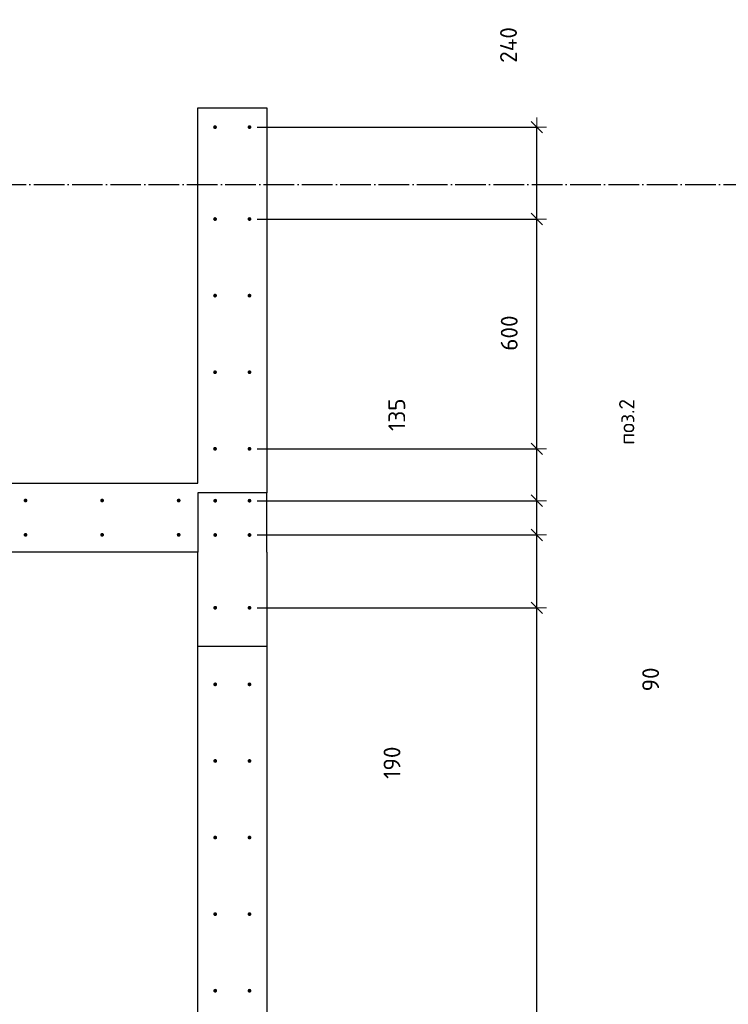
# Model space of a CAD drawing. Header units: millimetres. Extents: x 2792 to 69837, y -2757 to 29968.
# Tile 44 of 77: x 36475 to 38326, y 11760 to 14331. Entities that reach past the tile are written whole.
import ezdxf

# ---------------------------------------------------------------- set-up
doc = ezdxf.new("R2010")
doc.units = ezdxf.units.MM
doc.header["$PDMODE"] = 65
doc.linetypes.add('______11', pattern=[100, 80, -10, 0, -10])
doc.linetypes.add('______5', pattern=[220, 160, -20, 20, -20])
for name, color, linetype, lineweight in [('Standard', 7, 'Continuous', 25), ('Арм.стержн. вертикальными 1', 22, 'Continuous', 35), ('Размерная линия_ общее', 7, 'Continuous', 13)]:
    doc.layers.add(name, color=color, linetype=linetype, lineweight=lineweight)
doc.layers.add('Осевая линия_ общее', color=7, linetype='______5', lineweight=13, true_color=0xa0a0a0)
doc.styles.add('ISOCPEUR', font='ISOCPEUR')
doc.dimstyles.new('DIMSTYLE_12', dxfattribs={"dimtxt": 44, "dimasz": 50, "dimexe": 0, "dimexo": 0, "dimgap": 22, "dimtad": 0, "dimdec": 0, "dimrnd": 5, "dimzin": 12, "dimdsep": 46, "dimtxsty": 'ISOCPEUR', "dimblk1": 'ALL_ML_STRICH', "dimblk2": 'ALL_ML_STRICH', "dimsah": 1, "dimcen": 0, "dimclrd": 7, "dimclre": 256, "dimclrt": 7, "dimadec": 0, "dimazin": 0, "dimtfac": 1, "dimtdec": 0, "dimtix": 1, "dimtmove": 2, "dimatfit": 3, "dimfxl": 0, "dimtvp": 1.2, "dimtzin": 0, "dimlwd": 0, "dimlwe": -3, "dimarcsym": 0})
doc.dimstyles.new('DIMSTYLE_3', dxfattribs={"dimtxt": 44, "dimasz": 50, "dimexe": 0, "dimexo": 0, "dimgap": 22, "dimtad": 2, "dimdec": 0, "dimrnd": 5, "dimzin": 12, "dimdsep": 46, "dimtxsty": 'ISOCPEUR', "dimblk1": 'ALL_ML_STRICH', "dimblk2": 'ALL_ML_STRICH', "dimsah": 1, "dimcen": 0, "dimclrd": 7, "dimclre": 256, "dimclrt": 7, "dimadec": 0, "dimazin": 0, "dimtfac": 1, "dimtdec": 0, "dimtix": 1, "dimtmove": 2, "dimatfit": 3, "dimfxl": 0, "dimtzin": 0, "dimlwd": 0, "dimlwe": -3, "dimarcsym": 0})

# ---------------------------------------------------------------- blocks, each defined once
blk = doc.blocks.new('ALL_ML_STRICH')
at = {"color": 0, "linetype": 'ByBlock', "lineweight": -2}
for p, q in [((-1, 0), (0.5, 0)), ((-0.3, -0.3), (0.3, 0.3)), ((0, -0.5), (0, 0.5))]:
    blk.add_line(p, q, dxfattribs=at)
blk = doc.blocks.new('*D333')
at = {"layer": 'DEFPOINTS', "color": 7, "linetype": 'Continuous', "lineweight": 13, "transparency": 33554687}
for p in [(37075, 12795), (37075, 10395), (37825.5, 10395)]:
    blk.add_point(p, dxfattribs=at)
at = {"layer": 'Размерная линия_ общее', "color": 253, "linetype": 'Continuous', "lineweight": -2, "true_color": 0xa0a0a0, "transparency": 33554687}
for p, q in [((37095, 12795), (37825.5, 12795)), ((37095, 10395), (37825.5, 10395))]:
    blk.add_line(p, q, dxfattribs=at)
at = {"layer": 'Размерная линия_ общее', "color": 7, "linetype": 'Continuous', "lineweight": -2, "transparency": 33554687}
blk.add_line((37825.5, 10395), (37825.5, 12795), dxfattribs=at)
at = {"layer": 'Размерная линия_ общее', "color": 7, "linetype": 'Continuous', "lineweight": 13, "transparency": 33554687, "xscale": 50, "yscale": 50, "zscale": 50}
for p, rotation in [((37825.5, 12795), 90), ((37825.5, 10395), 270)]:
    blk.add_blockref('ALL_ML_STRICH', p, dxfattribs=dict(at, rotation=rotation))
at = {"layer": 'Размерная линия_ общее', "color": 7, "linetype": 'Continuous', "lineweight": 13, "transparency": 33554687, "insert": (37731.5, 11445), "char_height": 44, "width": 2.2, "attachment_point": 1, "rotation": 90, "line_spacing_factor": 0.60241, "style": 'ISOCPEUR'}
blk.add_mtext('\\W0.91;12х200=2400', dxfattribs=at)
blk = doc.blocks.new('*D334')
at = {"layer": 'DEFPOINTS', "color": 7, "linetype": 'Continuous', "lineweight": 13, "transparency": 33554687}
for p in [(37075, 12985), (37075, 12795), (37825.5, 12795)]:
    blk.add_point(p, dxfattribs=at)
at = {"layer": 'Размерная линия_ общее', "color": 253, "linetype": 'Continuous', "lineweight": -2, "true_color": 0xa0a0a0, "transparency": 33554687}
for p, q in [((37095, 12985), (37825.5, 12985)), ((37095, 12795), (37825.5, 12795))]:
    blk.add_line(p, q, dxfattribs=at)
at = {"layer": 'Размерная линия_ общее', "color": 7, "linetype": 'Continuous', "lineweight": -2, "transparency": 33554687}
blk.add_line((37825.5, 12795), (37825.5, 12985), dxfattribs=at)
at = {"layer": 'Размерная линия_ общее', "color": 7, "linetype": 'Continuous', "lineweight": 13, "transparency": 33554687, "xscale": 50, "yscale": 50, "zscale": 50}
for p, rotation in [((37825.5, 12985), 90), ((37825.5, 12795), 270)]:
    blk.add_blockref('ALL_ML_STRICH', p, dxfattribs=dict(at, rotation=rotation))
at = {"layer": 'Размерная линия_ общее', "color": 7, "linetype": 'Continuous', "lineweight": 13, "transparency": 33554687, "insert": (37447.2, 12390.3), "char_height": 44, "width": 132, "attachment_point": 5, "rotation": 90, "style": 'ISOCPEUR'}
blk.add_mtext('\\A1;{190}', dxfattribs=at)
blk = doc.blocks.new('*D335')
at = {"layer": 'DEFPOINTS', "color": 7, "linetype": 'Continuous', "lineweight": 13, "transparency": 33554687}
for p in [(37075, 13074.5), (37075, 12985), (37825.5, 12985)]:
    blk.add_point(p, dxfattribs=at)
at = {"layer": 'Размерная линия_ общее', "color": 253, "linetype": 'Continuous', "lineweight": -2, "true_color": 0xa0a0a0, "transparency": 33554687}
for p, q in [((37095, 13074.5), (37825.5, 13074.5)), ((37095, 12985), (37825.5, 12985))]:
    blk.add_line(p, q, dxfattribs=at)
at = {"layer": 'Размерная линия_ общее', "color": 7, "linetype": 'Continuous', "lineweight": -2, "transparency": 33554687}
blk.add_line((37825.5, 12985), (37825.5, 13074.5), dxfattribs=at)
at = {"layer": 'Размерная линия_ общее', "color": 7, "linetype": 'Continuous', "lineweight": 13, "transparency": 33554687, "xscale": 50, "yscale": 50, "zscale": 50}
for p, rotation in [((37825.5, 13074.5), 90), ((37825.5, 12985), 270)]:
    blk.add_blockref('ALL_ML_STRICH', p, dxfattribs=dict(at, rotation=rotation))
at = {"layer": 'Размерная линия_ общее', "color": 7, "linetype": 'Continuous', "lineweight": 13, "transparency": 33554687, "insert": (38123, 12607.8), "char_height": 44, "width": 88, "attachment_point": 5, "rotation": 90, "style": 'ISOCPEUR'}
blk.add_mtext('\\A1;{90}', dxfattribs=at)
blk = doc.blocks.new('*D336')
at = {"layer": 'DEFPOINTS', "color": 7, "linetype": 'Continuous', "lineweight": 13, "transparency": 33554687}
for p in [(37075, 13210), (37075, 13074.5), (37825.5, 13074.5)]:
    blk.add_point(p, dxfattribs=at)
at = {"layer": 'Размерная линия_ общее', "color": 253, "linetype": 'Continuous', "lineweight": -2, "true_color": 0xa0a0a0, "transparency": 33554687}
for p, q in [((37095, 13210), (37825.5, 13210)), ((37095, 13074.5), (37825.5, 13074.5))]:
    blk.add_line(p, q, dxfattribs=at)
at = {"layer": 'Размерная линия_ общее', "color": 7, "linetype": 'Continuous', "lineweight": -2, "transparency": 33554687}
blk.add_line((37825.5, 13074.5), (37825.5, 13210), dxfattribs=at)
at = {"layer": 'Размерная линия_ общее', "color": 7, "linetype": 'Continuous', "lineweight": 13, "transparency": 33554687, "xscale": 50, "yscale": 50, "zscale": 50}
for p, rotation in [((37825.5, 13210), 90), ((37825.5, 13074.5), 270)]:
    blk.add_blockref('ALL_ML_STRICH', p, dxfattribs=dict(at, rotation=rotation))
at = {"layer": 'Размерная линия_ общее', "color": 7, "linetype": 'Continuous', "lineweight": 13, "transparency": 33554687, "insert": (37459.7, 13298.9), "char_height": 44, "width": 132, "attachment_point": 5, "rotation": 90, "style": 'ISOCPEUR'}
blk.add_mtext('\\A1;{135}', dxfattribs=at)
blk = doc.blocks.new('*D337')
at = {"layer": 'DEFPOINTS', "color": 7, "linetype": 'Continuous', "lineweight": 13, "transparency": 33554687}
for p in [(37075, 13810), (37075, 13210), (37825.5, 13210)]:
    blk.add_point(p, dxfattribs=at)
at = {"layer": 'Размерная линия_ общее', "color": 253, "linetype": 'Continuous', "lineweight": -2, "true_color": 0xa0a0a0, "transparency": 33554687}
for p, q in [((37095, 13810), (37825.5, 13810)), ((37095, 13210), (37825.5, 13210))]:
    blk.add_line(p, q, dxfattribs=at)
at = {"layer": 'Размерная линия_ общее', "color": 7, "linetype": 'Continuous', "lineweight": -2, "transparency": 33554687}
blk.add_line((37825.5, 13210), (37825.5, 13810), dxfattribs=at)
at = {"layer": 'Размерная линия_ общее', "color": 7, "linetype": 'Continuous', "lineweight": 13, "transparency": 33554687, "xscale": 50, "yscale": 50, "zscale": 50}
for p, rotation in [((37825.5, 13810), 90), ((37825.5, 13210), 270)]:
    blk.add_blockref('ALL_ML_STRICH', p, dxfattribs=dict(at, rotation=rotation))
at = {"layer": 'Размерная линия_ общее', "color": 7, "linetype": 'Continuous', "lineweight": 13, "transparency": 33554687, "insert": (37753.5, 13512.2), "char_height": 44, "width": 132, "attachment_point": 5, "rotation": 90, "style": 'ISOCPEUR'}
blk.add_mtext('\\A1;{600}', dxfattribs=at)
blk = doc.blocks.new('*D338')
at = {"layer": 'DEFPOINTS', "color": 7, "linetype": 'Continuous', "lineweight": 13, "transparency": 33554687}
for p in [(37075, 14050), (37075, 13810), (37825.5, 13810)]:
    blk.add_point(p, dxfattribs=at)
at = {"layer": 'Размерная линия_ общее', "color": 253, "linetype": 'Continuous', "lineweight": -2, "true_color": 0xa0a0a0, "transparency": 33554687}
for p, q in [((37095, 14050), (37825.5, 14050)), ((37095, 13810), (37825.5, 13810))]:
    blk.add_line(p, q, dxfattribs=at)
at = {"layer": 'Размерная линия_ общее', "color": 7, "linetype": 'Continuous', "lineweight": -2, "transparency": 33554687}
blk.add_line((37825.5, 13810), (37825.5, 14050), dxfattribs=at)
at = {"layer": 'Размерная линия_ общее', "color": 7, "linetype": 'Continuous', "lineweight": 13, "transparency": 33554687, "xscale": 50, "yscale": 50, "zscale": 50}
for p, rotation in [((37825.5, 14050), 90), ((37825.5, 13810), 270)]:
    blk.add_blockref('ALL_ML_STRICH', p, dxfattribs=dict(at, rotation=rotation))
at = {"layer": 'Размерная линия_ общее', "color": 7, "linetype": 'Continuous', "lineweight": 13, "transparency": 33554687, "insert": (37751.6, 14264.5), "char_height": 44, "width": 132, "attachment_point": 5, "rotation": 90, "style": 'ISOCPEUR'}
blk.add_mtext('\\A1;{240}', dxfattribs=at)

msp = doc.modelspace()

# ---------------------------------------------------------------- hatches: boundary and pattern name
at = {"layer": 'Арм.стержн. вертикальными 1', "linetype": 'Continuous', "lineweight": 50, "transparency": 33554687}
for points in [[(36990, 14050), (36989.6, 14051.9), (36988.5, 14053.5), (36986.9, 14054.6), (36985, 14055), (36983.1, 14054.6), (36981.5, 14053.5), (36980.4, 14051.9), (36980, 14050), (36980.4, 14048.1), (36981.5, 14046.5), (36983.1, 14045.4), (36985, 14045), (36986.9, 14045.4), (36988.5, 14046.5), (36989.6, 14048.1)], [(37080, 14050), (37079.6, 14051.9), (37078.5, 14053.5), (37076.9, 14054.6), (37075, 14055), (37073.1, 14054.6), (37071.5, 14053.5), (37070.4, 14051.9), (37070, 14050), (37070.4, 14048.1), (37071.5, 14046.5), (37073.1, 14045.4), (37075, 14045), (37076.9, 14045.4), (37078.5, 14046.5), (37079.6, 14048.1)], [(36990, 13810), (36989.6, 13811.9), (36988.5, 13813.5), (36986.9, 13814.6), (36985, 13815), (36983.1, 13814.6), (36981.5, 13813.5), (36980.4, 13811.9), (36980, 13810), (36980.4, 13808.1), (36981.5, 13806.5), (36983.1, 13805.4), (36985, 13805), (36986.9, 13805.4), (36988.5, 13806.5), (36989.6, 13808.1)], [(37080, 13810), (37079.6, 13811.9), (37078.5, 13813.5), (37076.9, 13814.6), (37075, 13815), (37073.1, 13814.6), (37071.5, 13813.5), (37070.4, 13811.9), (37070, 13810), (37070.4, 13808.1), (37071.5, 13806.5), (37073.1, 13805.4), (37075, 13805), (37076.9, 13805.4), (37078.5, 13806.5), (37079.6, 13808.1)], [(36990, 13610), (36989.6, 13611.9), (36988.5, 13613.5), (36986.9, 13614.6), (36985, 13615), (36983.1, 13614.6), (36981.5, 13613.5), (36980.4, 13611.9), (36980, 13610), (36980.4, 13608.1), (36981.5, 13606.5), (36983.1, 13605.4), (36985, 13605), (36986.9, 13605.4), (36988.5, 13606.5), (36989.6, 13608.1)], [(37080, 13610), (37079.6, 13611.9), (37078.5, 13613.5), (37076.9, 13614.6), (37075, 13615), (37073.1, 13614.6), (37071.5, 13613.5), (37070.4, 13611.9), (37070, 13610), (37070.4, 13608.1), (37071.5, 13606.5), (37073.1, 13605.4), (37075, 13605), (37076.9, 13605.4), (37078.5, 13606.5), (37079.6, 13608.1)], [(36990, 13410), (36989.6, 13411.9), (36988.5, 13413.5), (36986.9, 13414.6), (36985, 13415), (36983.1, 13414.6), (36981.5, 13413.5), (36980.4, 13411.9), (36980, 13410), (36980.4, 13408.1), (36981.5, 13406.5), (36983.1, 13405.4), (36985, 13405), (36986.9, 13405.4), (36988.5, 13406.5), (36989.6, 13408.1)], [(37080, 13410), (37079.6, 13411.9), (37078.5, 13413.5), (37076.9, 13414.6), (37075, 13415), (37073.1, 13414.6), (37071.5, 13413.5), (37070.4, 13411.9), (37070, 13410), (37070.4, 13408.1), (37071.5, 13406.5), (37073.1, 13405.4), (37075, 13405), (37076.9, 13405.4), (37078.5, 13406.5), (37079.6, 13408.1)], [(36990, 13210), (36989.6, 13211.9), (36988.5, 13213.5), (36986.9, 13214.6), (36985, 13215), (36983.1, 13214.6), (36981.5, 13213.5), (36980.4, 13211.9), (36980, 13210), (36980.4, 13208.1), (36981.5, 13206.5), (36983.1, 13205.4), (36985, 13205), (36986.9, 13205.4), (36988.5, 13206.5), (36989.6, 13208.1)], [(37080, 13210), (37079.6, 13211.9), (37078.5, 13213.5), (37076.9, 13214.6), (37075, 13215), (37073.1, 13214.6), (37071.5, 13213.5), (37070.4, 13211.9), (37070, 13210), (37070.4, 13208.1), (37071.5, 13206.5), (37073.1, 13205.4), (37075, 13205), (37076.9, 13205.4), (37078.5, 13206.5), (37079.6, 13208.1)], [(36495, 13075), (36494.6, 13076.9), (36493.5, 13078.5), (36491.9, 13079.6), (36490, 13080), (36488.1, 13079.6), (36486.5, 13078.5), (36485.4, 13076.9), (36485, 13075), (36485.4, 13073.1), (36486.5, 13071.5), (36488.1, 13070.4), (36490, 13070), (36491.9, 13070.4), (36493.5, 13071.5), (36494.6, 13073.1)], [(36695, 13075), (36694.6, 13076.9), (36693.5, 13078.5), (36691.9, 13079.6), (36690, 13080), (36688.1, 13079.6), (36686.5, 13078.5), (36685.4, 13076.9), (36685, 13075), (36685.4, 13073.1), (36686.5, 13071.5), (36688.1, 13070.4), (36690, 13070), (36691.9, 13070.4), (36693.5, 13071.5), (36694.6, 13073.1)], [(36895, 13075), (36894.6, 13076.9), (36893.5, 13078.5), (36891.9, 13079.6), (36890, 13080), (36888.1, 13079.6), (36886.5, 13078.5), (36885.4, 13076.9), (36885, 13075), (36885.4, 13073.1), (36886.5, 13071.5), (36888.1, 13070.4), (36890, 13070), (36891.9, 13070.4), (36893.5, 13071.5), (36894.6, 13073.1)], [(36990.5, 13074.5), (36990.1, 13076.4), (36989, 13078), (36987.4, 13079.1), (36985.5, 13079.5), (36983.6, 13079.1), (36981.9, 13078), (36980.8, 13076.4), (36980.5, 13074.5), (36980.8, 13072.6), (36981.9, 13071), (36983.6, 13069.9), (36985.5, 13069.5), (36987.4, 13069.9), (36989, 13071), (36990.1, 13072.6)], [(37080, 13074.5), (37079.6, 13076.4), (37078.5, 13078), (37076.9, 13079.1), (37075, 13079.5), (37073.1, 13079.1), (37071.5, 13078), (37070.4, 13076.4), (37070, 13074.5), (37070.4, 13072.6), (37071.5, 13071), (37073.1, 13069.9), (37075, 13069.5), (37076.9, 13069.9), (37078.5, 13071), (37079.6, 13072.6)], [(36495, 12985.5), (36494.6, 12987.4), (36493.5, 12989), (36491.9, 12990.1), (36490, 12990.5), (36488.1, 12990.1), (36486.5, 12989), (36485.4, 12987.4), (36485, 12985.5), (36485.4, 12983.6), (36486.5, 12981.9), (36488.1, 12980.8), (36490, 12980.5), (36491.9, 12980.8), (36493.5, 12981.9), (36494.6, 12983.6)], [(36695, 12985.5), (36694.6, 12987.4), (36693.5, 12989), (36691.9, 12990.1), (36690, 12990.5), (36688.1, 12990.1), (36686.5, 12989), (36685.4, 12987.4), (36685, 12985.5), (36685.4, 12983.6), (36686.5, 12981.9), (36688.1, 12980.8), (36690, 12980.5), (36691.9, 12980.8), (36693.5, 12981.9), (36694.6, 12983.6)], [(36895, 12985.5), (36894.6, 12987.4), (36893.5, 12989), (36891.9, 12990.1), (36890, 12990.5), (36888.1, 12990.1), (36886.5, 12989), (36885.4, 12987.4), (36885, 12985.5), (36885.4, 12983.6), (36886.5, 12981.9), (36888.1, 12980.8), (36890, 12980.5), (36891.9, 12980.8), (36893.5, 12981.9), (36894.6, 12983.6)], [(36990.5, 12985), (36990.1, 12986.9), (36989, 12988.5), (36987.4, 12989.6), (36985.5, 12990), (36983.6, 12989.6), (36981.9, 12988.5), (36980.8, 12986.9), (36980.5, 12985), (36980.8, 12983.1), (36981.9, 12981.4), (36983.6, 12980.4), (36985.5, 12980), (36987.4, 12980.4), (36989, 12981.4), (36990.1, 12983.1)], [(37080, 12985), (37079.6, 12986.9), (37078.5, 12988.5), (37076.9, 12989.6), (37075, 12990), (37073.1, 12989.6), (37071.5, 12988.5), (37070.4, 12986.9), (37070, 12985), (37070.4, 12983.1), (37071.5, 12981.4), (37073.1, 12980.4), (37075, 12980), (37076.9, 12980.4), (37078.5, 12981.4), (37079.6, 12983.1)], [(36990.5, 12795), (36990.1, 12796.9), (36989, 12798.5), (36987.4, 12799.6), (36985.5, 12800), (36983.6, 12799.6), (36981.9, 12798.5), (36980.8, 12796.9), (36980.5, 12795), (36980.8, 12793.1), (36981.9, 12791.5), (36983.6, 12790.4), (36985.5, 12790), (36987.4, 12790.4), (36989, 12791.5), (36990.1, 12793.1)], [(37080, 12795), (37079.6, 12796.9), (37078.5, 12798.5), (37076.9, 12799.6), (37075, 12800), (37073.1, 12799.6), (37071.5, 12798.5), (37070.4, 12796.9), (37070, 12795), (37070.4, 12793.1), (37071.5, 12791.5), (37073.1, 12790.4), (37075, 12790), (37076.9, 12790.4), (37078.5, 12791.5), (37079.6, 12793.1)], [(36990.5, 12595), (36990.1, 12596.9), (36989, 12598.5), (36987.4, 12599.6), (36985.5, 12600), (36983.6, 12599.6), (36981.9, 12598.5), (36980.8, 12596.9), (36980.5, 12595), (36980.8, 12593.1), (36981.9, 12591.5), (36983.6, 12590.4), (36985.5, 12590), (36987.4, 12590.4), (36989, 12591.5), (36990.1, 12593.1)], [(37080, 12595), (37079.6, 12596.9), (37078.5, 12598.5), (37076.9, 12599.6), (37075, 12600), (37073.1, 12599.6), (37071.5, 12598.5), (37070.4, 12596.9), (37070, 12595), (37070.4, 12593.1), (37071.5, 12591.5), (37073.1, 12590.4), (37075, 12590), (37076.9, 12590.4), (37078.5, 12591.5), (37079.6, 12593.1)], [(36990.5, 12395), (36990.1, 12396.9), (36989, 12398.5), (36987.4, 12399.6), (36985.5, 12400), (36983.6, 12399.6), (36981.9, 12398.5), (36980.8, 12396.9), (36980.5, 12395), (36980.8, 12393.1), (36981.9, 12391.5), (36983.6, 12390.4), (36985.5, 12390), (36987.4, 12390.4), (36989, 12391.5), (36990.1, 12393.1)], [(37080, 12395), (37079.6, 12396.9), (37078.5, 12398.5), (37076.9, 12399.6), (37075, 12400), (37073.1, 12399.6), (37071.5, 12398.5), (37070.4, 12396.9), (37070, 12395), (37070.4, 12393.1), (37071.5, 12391.5), (37073.1, 12390.4), (37075, 12390), (37076.9, 12390.4), (37078.5, 12391.5), (37079.6, 12393.1)], [(36990.5, 12195), (36990.1, 12196.9), (36989, 12198.5), (36987.4, 12199.6), (36985.5, 12200), (36983.6, 12199.6), (36981.9, 12198.5), (36980.8, 12196.9), (36980.5, 12195), (36980.8, 12193.1), (36981.9, 12191.5), (36983.6, 12190.4), (36985.5, 12190), (36987.4, 12190.4), (36989, 12191.5), (36990.1, 12193.1)], [(37080, 12195), (37079.6, 12196.9), (37078.5, 12198.5), (37076.9, 12199.6), (37075, 12200), (37073.1, 12199.6), (37071.5, 12198.5), (37070.4, 12196.9), (37070, 12195), (37070.4, 12193.1), (37071.5, 12191.5), (37073.1, 12190.4), (37075, 12190), (37076.9, 12190.4), (37078.5, 12191.5), (37079.6, 12193.1)], [(36990.5, 11995), (36990.1, 11996.9), (36989, 11998.5), (36987.4, 11999.6), (36985.5, 12000), (36983.6, 11999.6), (36981.9, 11998.5), (36980.8, 11996.9), (36980.5, 11995), (36980.8, 11993.1), (36981.9, 11991.5), (36983.6, 11990.4), (36985.5, 11990), (36987.4, 11990.4), (36989, 11991.5), (36990.1, 11993.1)], [(37080, 11995), (37079.6, 11996.9), (37078.5, 11998.5), (37076.9, 11999.6), (37075, 12000), (37073.1, 11999.6), (37071.5, 11998.5), (37070.4, 11996.9), (37070, 11995), (37070.4, 11993.1), (37071.5, 11991.5), (37073.1, 11990.4), (37075, 11990), (37076.9, 11990.4), (37078.5, 11991.5), (37079.6, 11993.1)], [(36990.5, 11795), (36990.1, 11796.9), (36989, 11798.5), (36987.4, 11799.6), (36985.5, 11800), (36983.6, 11799.6), (36981.9, 11798.5), (36980.8, 11796.9), (36980.5, 11795), (36980.8, 11793.1), (36981.9, 11791.5), (36983.6, 11790.4), (36985.5, 11790), (36987.4, 11790.4), (36989, 11791.5), (36990.1, 11793.1)], [(37080, 11795), (37079.6, 11796.9), (37078.5, 11798.5), (37076.9, 11799.6), (37075, 11800), (37073.1, 11799.6), (37071.5, 11798.5), (37070.4, 11796.9), (37070, 11795), (37070.4, 11793.1), (37071.5, 11791.5), (37073.1, 11790.4), (37075, 11790), (37076.9, 11790.4), (37078.5, 11791.5), (37079.6, 11793.1)]]:
    msp.add_hatch(color=4, dxfattribs=at).paths.add_polyline_path(points)

# ---------------------------------------------------------------- linework, layer by layer
at = {"color": 7, "linetype": 'Continuous', "lineweight": 25, "transparency": 33554687}
for p, q in [((36940, 13120), (36940, 14100)), ((36940, 14100), (37120, 14100)), ((37120, 14100), (37120, 13120)), ((35010, 13120), (36940, 13120)), ((37120, 13120), (37120, 13095)), ((36940, 13095), (36940, 12940)), ((37120, 13095), (36940, 13095)), ((37120, 12940), (37120, 13095)), ((36940, 12940), (35190, 12940))]:
    msp.add_line(p, q, dxfattribs=at)
at = {"layer": 'Standard', "color": 7, "linetype": 'Continuous', "lineweight": 25, "transparency": 33554687}
for p, q in [((36940, 12695), (36940, 12940)), ((37120, 12940), (37120, 12695)), ((36940, 10280), (36940, 12695)), ((36940, 12695), (37120, 12695)), ((37120, 12695), (37120, 10100))]:
    msp.add_line(p, q, dxfattribs=at)
at = {"layer": 'Осевая линия_ общее', "color": 253, "linetype": '______11', "lineweight": -3, "true_color": 0xa0a0a0, "transparency": 33554687}
msp.add_line((25200, 13900), (69714.9, 13900), dxfattribs=at)

# ---------------------------------------------------------------- texts
at = {"layer": 'Standard', "color": 7, "linetype": 'Continuous', "lineweight": 13, "transparency": 33554687, "insert": (38060.5, 13220.6), "char_height": 40, "width": 140.769, "attachment_point": 4, "rotation": 90, "style": 'ISOCPEUR'}
msp.add_mtext('\\A1;{\\fISOCPEUR|i0|b0;\\H40.000000;\\W1.000000;\\C7;поз.2}\\P', dxfattribs=at)

# ---------------------------------------------------------------- dimensions: what is measured, and where the dimension line sits
at = {"layer": 'Размерная линия_ общее', "color": 7, "linetype": 'Continuous', "lineweight": 13, "transparency": 33554687}
for base, p1, p2, dimstyle, picture, middle in [((37825.5, 14050), (37095, 13810), (37095, 14050), 'DIMSTYLE_3', '*D338', (37751.6, 14264.5)), ((37825.5, 13810), (37095, 13210), (37095, 13810), 'DIMSTYLE_3', '*D337', (37753.5, 13512.2)), ((37825.4703, 13210), (37095, 13074.5034), (37095, 13210), 'DIMSTYLE_3', '*D336', (37459.6642, 13298.9131)), ((37825.4703, 13074.5034), (37095, 12984.9721), (37095, 13074.5034), 'DIMSTYLE_12', '*D335', (38122.9667, 12607.8352)), ((37825.5, 12985), (37095, 12795), (37095, 12985), 'DIMSTYLE_3', '*D334', (37447.2, 12390.3))]:
    dim = msp.add_linear_dim(base=base, p1=p1, p2=p2, angle=90, dimstyle=dimstyle, override={"dimpost": '<>', "dimclrd": 7, "dimclre": 253, "dimclrt": 7, "dimlwd": 0, "dimlwe": 65533}, dxfattribs=at)
    dim.commit()
    dim.dimension.update_dxf_attribs({"geometry": picture, "text_midpoint": middle, "dimtype": 160})
dim = msp.add_linear_dim(base=(37825.5, 12795), p1=(37095, 10395), p2=(37095, 12795), angle=90, text='\\W0.91;12х200=2400', dimstyle='DIMSTYLE_3', override={"dimpost": '<>', "dimclrd": 7, "dimclre": 253, "dimclrt": 7, "dimlwd": 0, "dimlwe": 65533}, dxfattribs=at)
dim.commit()
dim.dimension.update_dxf_attribs({"geometry": '*D333', "text_midpoint": (37803.5, 11595), "dimtype": 160})

doc.saveas('drawing.dxf')
